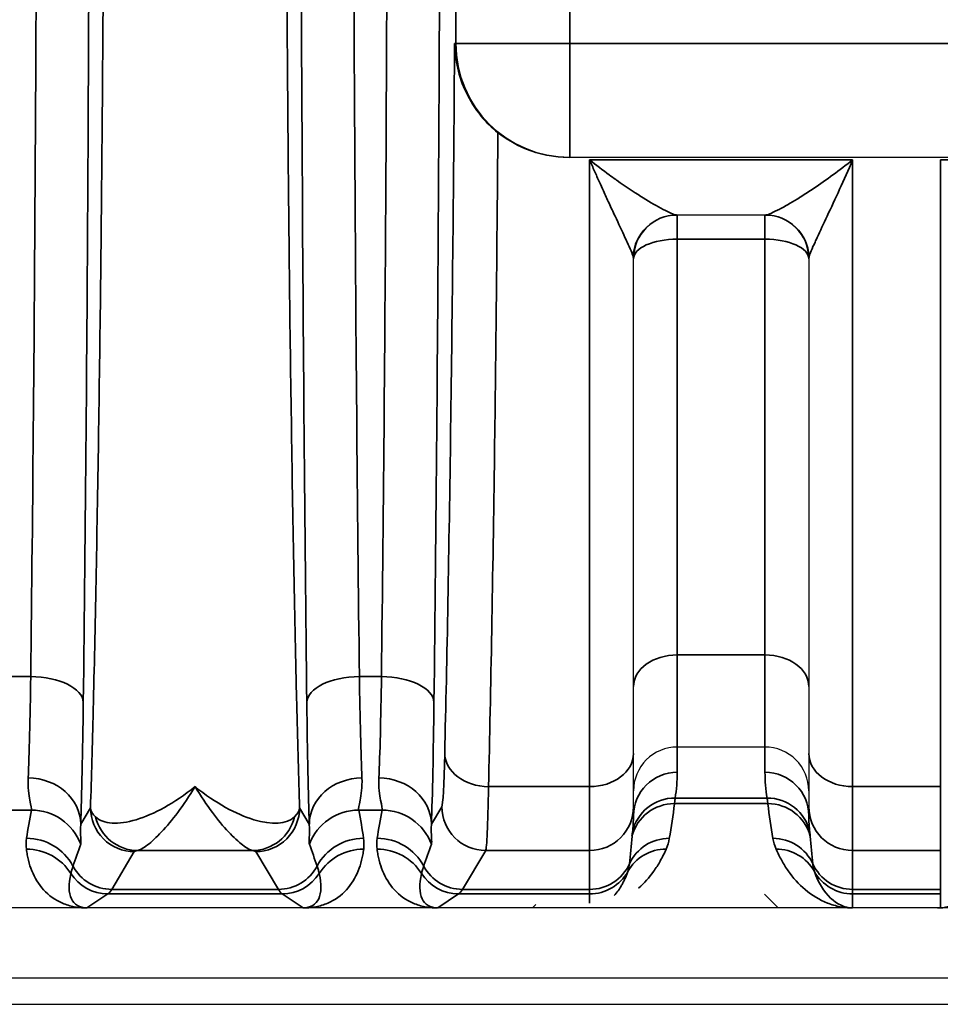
# Model space of a CAD drawing. Header units: millimetres. Extents: x 399 to 6233, y -1870 to 1602.
# Tile 213 of 256: x 6006 to 6016, y -534 to -522. Entities that reach past the tile are written whole.
import ezdxf

# ---------------------------------------------------------------- set-up
doc = ezdxf.new("R2010")
doc.units = ezdxf.units.MM
for name, color, linetype, lineweight in [('AM_5', 3, 'Continuous', 25), ('可見 (ISO)', 7, 'Continuous', 25), ('窄部可見 (ISO)', 7, 'Continuous', 35)]:
    doc.layers.add(name, color=color, linetype=linetype, lineweight=lineweight)
doc.styles.add('尺寸標註', font='romans.shx', dxfattribs={"bigfont": 'CHINESET.SHX'})
doc.dimstyles.new('CNS1$0', dxfattribs={"dimtxt": 2.5, "dimasz": 2.5, "dimexe": 1, "dimexo": 1, "dimgap": 1.5, "dimtad": 1, "dimtoh": 1, "dimdec": 1, "dimdsep": 46, "dimtxsty": '尺寸標註', "dimcen": 0, "dimclrd": 2, "dimclre": 2, "dimclrt": 1, "dimadec": 0, "dimazin": 2, "dimtp": 0.1, "dimtm": 0.1, "dimtfac": 0.71, "dimtdec": 1, "dimtmove": 0, "dimatfit": 0, "dimfxl": 0, "dimlwd": 13, "dimlwe": 13, "dimarcsym": 0})

# ---------------------------------------------------------------- blocks, each defined once
blk = doc.blocks.new('*D346')
at = {"layer": 'AM_5', "color": 2, "lineweight": 13}
for p, q in [((6110.218, -518.066), (6110.218, -550.64)), ((5949.518, -534.298), (5949.518, -550.64)), ((6107.718, -549.64), (5952.018, -549.64))]:
    blk.add_line(p, q, dxfattribs=at)
at = {"layer": 'AM_5', "color": 2, "lineweight": -2}
for points in [[(5952.018, -549.224), (5952.018, -550.057), (5949.518, -549.64)], [(6107.718, -549.224), (6107.718, -550.057), (6110.218, -549.64)]]:
    blk.add_solid(points, dxfattribs=at)
at = {"layer": 'Defpoints', "color": 0, "lineweight": -2}
for p in [(6110.218, -517.066), (5949.518, -533.298), (5949.518, -549.64)]:
    blk.add_point(p, dxfattribs=at)
at = {"layer": 'AM_5', "color": 1, "insert": (6037.096, -546.89), "char_height": 2.5, "attachment_point": 5, "style": '尺寸標註'}
blk.add_mtext('160.7', dxfattribs=at)

msp = doc.modelspace()

# ---------------------------------------------------------------- linework, layer by layer
at = {"layer": '可見 (ISO)'}
for p, q in [((6012.041, -523.91), (6012.029, -523.91)), ((6023.495, -523.91), (6012.041, -523.91)), ((6014.274, -524.566), (6013.262, -524.566)), ((6012.768, -530.706), (6012.768, -525.066)), ((6014.768, -525.066), (6014.768, -530.706)), ((6012.768, -531.313), (6012.768, -530.706)), ((6014.268, -530.632), (6013.268, -530.632)), ((6014.768, -530.706), (6014.768, -531.313)), ((6012.768, -531.313), (6012.768, -531.416)), ((6014.768, -531.416), (6014.768, -531.313)), ((6014.262, -532.31), (6014.418, -532.466)), ((6094.268, -532.466), (5989.768, -532.466)), ((6011.655, -532.429), (6011.618, -532.466)), ((5989.768, -533.266), (6094.268, -533.266)), ((5985.518, -533.566), (6098.518, -533.566))]:
    msp.add_line(p, q, dxfattribs=at)
for centre, radius, start, end in [((6013.268, -525.066), 0.5, 90, 180), ((6014.268, -525.066), 0.5, 0, 90), ((6014.352, -527.566), 3, 78.4196, 78.4198), ((6014.352, -527.566), 3, 122.0698, 122.07)]:
    msp.add_arc(centre, radius, start, end, dxfattribs=at)
msp.add_ellipse((6016.235, -532.466), major_axis=(-0.0441, 0), ratio=0.011497, start_param=1.582178, end_param=2.38876, dxfattribs=at)
for points, knots in [([(6010.728, -522.61), (6010.728, -522.612), (6010.728, -522.614), (6010.729, -522.707), (6010.739, -522.799), (6010.781, -522.984), (6010.813, -523.077), (6010.902, -523.263), (6010.96, -523.354), (6011.087, -523.508), (6011.152, -523.572), (6011.221, -523.627)], [-0.000535, -0.000535, -0.000535, -0.000535, 0, 0, 0.0290077, 0.0290077, 0.0592099, 0.0592099, 0.0917988, 0.0917988, 0.1194024, 0.1194024, 0.1194024, 0.1194024]), ([(6012.029, -523.91), (6011.864, -523.91), (6011.688, -523.877), (6011.417, -523.763), (6011.313, -523.7), (6011.221, -523.627)], [-0.40134633, -0.40134633, -0.40134633, -0.40134633, -0.35174447, -0.35174447, -0.3169552, -0.3169552, -0.3169552, -0.3169552]), ([(6013.268, -530.632), (6013.136, -530.632), (6013.006, -530.686), (6012.914, -530.778), (6012.822, -530.87), (6012.768, -531.001), (6012.768, -531.131)], [0, 0, 0, 0, 0.0003907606, 0.0003907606, 0.0003907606, 0.0007815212, 0.0007815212, 0.0007815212, 0.0007815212]), ([(6014.768, -531.131), (6014.768, -531), (6014.713, -530.87), (6014.621, -530.778), (6014.529, -530.686), (6014.4, -530.632), (6014.268, -530.632)], [-0.0000151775, -0.0000151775, -0.0000151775, -0.0000151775, 0.0003793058, 0.0003793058, 0.0003793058, 0.0007737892, 0.0007737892, 0.0007737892, 0.0007737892]), ([(6006.535, -532.466), (6006.529, -532.466), (6006.523, -532.466), (6006.516, -532.466), (6006.51, -532.466), (6006.504, -532.466), (6006.499, -532.466)], [-0.00000491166, -0.00000491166, -0.00000491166, -0.00000491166, 0.00001772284, 0.00001772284, 0.00001772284, 0.00003506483, 0.00003506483, 0.00003506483, 0.00003506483]), ([(6009.037, -532.466), (6009.03, -532.466), (6009.022, -532.466), (6009.016, -532.466), (6009.01, -532.466), (6009.005, -532.466), (6009.001, -532.466)], [0.00000000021, 0.00000000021, 0.00000000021, 0.00000000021, 0.00002113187, 0.00002113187, 0.00002113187, 0.0000394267, 0.0000394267, 0.0000394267, 0.0000394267]), ([(6010.535, -532.466), (6010.531, -532.466), (6010.526, -532.466), (6010.52, -532.466), (6010.513, -532.466), (6010.506, -532.466), (6010.499, -532.466)], [-0.00000491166, -0.00000491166, -0.00000491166, -0.00000491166, 0.00001268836, 0.00001268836, 0.00001268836, 0.00003478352, 0.00003478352, 0.00003478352, 0.00003478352]), ([(6015.268, -532.466), (6015.264, -532.466), (6015.26, -532.466), (6015.256, -532.466), (6015.249, -532.466), (6015.243, -532.466), (6015.236, -532.466)], [-0.00000448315, -0.00000448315, -0.00000448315, -0.00000448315, 0.00000994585, 0.00000994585, 0.00000994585, 0.00003010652, 0.00003010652, 0.00003010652, 0.00003010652])]:
    msp.add_open_spline(points, degree=3, knots=knots, dxfattribs=at)
at = {"layer": '窄部可見 (ISO)'}
for p, q in [((6010.741, -522.61), (6010.741, -511.522)), ((6012.041, -511.522), (6012.041, -522.61)), ((6010.728, -522.61), (6010.741, -522.61)), ((6012.041, -522.61), (6010.741, -522.61)), ((6012.041, -522.61), (6023.495, -522.61)), ((6012.041, -523.91), (6012.041, -522.61)), ((6012.268, -523.937), (6012.268, -531.084)), ((6012.268, -523.937), (6015.268, -523.937)), ((6015.268, -531.084), (6015.268, -523.937)), ((6016.268, -523.937), (6016.268, -531.084)), ((6016.268, -523.937), (6019.268, -523.937)), ((6013.268, -524.566), (6013.268, -524.842)), ((6014.268, -524.566), (6014.268, -524.842)), ((6014.268, -524.842), (6013.268, -524.842)), ((6013.268, -529.582), (6013.268, -524.842)), ((6014.268, -524.842), (6014.268, -529.582)), ((6014.268, -529.582), (6013.268, -529.582)), ((6013.268, -530.632), (6013.268, -529.582)), ((6014.268, -529.582), (6014.268, -530.632)), ((6005.642, -529.828), (6005.893, -529.828)), ((6009.642, -529.828), (6009.893, -529.828)), ((6013.268, -530.632), (6013.268, -530.92)), ((6014.268, -530.92), (6014.268, -530.632)), ((6011.115, -531.084), (6012.268, -531.084)), ((6012.268, -531.084), (6012.268, -531.813)), ((6015.268, -531.084), (6016.268, -531.084)), ((6015.268, -531.813), (6015.268, -531.084)), ((6016.268, -531.084), (6016.268, -531.813)), ((6014.301, -531.278), (6013.234, -531.278)), ((6013.244, -531.215), (6014.291, -531.215)), ((6005.902, -531.351), (6005.634, -531.351)), ((6006.464, -531.511), (6006.575, -531.326)), ((6008.96, -531.326), (6009.071, -531.511)), ((6009.902, -531.351), (6009.634, -531.351)), ((6010.464, -531.511), (6010.583, -531.313)), ((6007.075, -531.825), (6006.817, -532.256)), ((6008.424, -531.813), (6007.111, -531.813)), ((6008.718, -532.256), (6008.46, -531.825)), ((6011.083, -531.813), (6010.817, -532.256)), ((6012.268, -531.813), (6011.083, -531.813)), ((6012.268, -532.256), (6012.268, -531.813)), ((6016.268, -531.813), (6015.268, -531.813)), ((6015.268, -531.813), (6015.268, -532.256)), ((6016.268, -532.256), (6016.268, -531.813)), ((6006.773, -532.307), (6006.535, -532.466)), ((6008.762, -532.307), (6006.773, -532.307)), ((6006.817, -532.256), (6008.718, -532.256)), ((6009.001, -532.466), (6008.762, -532.307)), ((6010.773, -532.307), (6010.535, -532.466)), ((6012.268, -532.307), (6010.773, -532.307)), ((6010.817, -532.256), (6012.268, -532.256)), ((6012.268, -532.256), (6012.268, -532.307)), ((6012.268, -532.413), (6012.268, -532.307)), ((6015.268, -532.256), (6016.268, -532.256)), ((6015.268, -532.307), (6015.268, -532.256)), ((6016.268, -532.307), (6015.268, -532.307)), ((6015.268, -532.307), (6015.268, -532.466)), ((6016.268, -532.256), (6016.268, -532.307)), ((6016.268, -532.466), (6016.268, -532.307))]:
    msp.add_line(p, q, dxfattribs=at)
for centre, major_axis, ratio, start_param, end_param in [((6005.408, -517.066), (0, -26), 0.02143, 1.057724, 1.570796), ((6009.408, -517.066), (0, -26), 0.02143, 1.057724, 1.570796), ((6012.041, -522.61), (0, -1.3), 0.999781, 4.712389, 6.283185), ((6013.262, -525.066), (0, 0.5), 0.995128, 0, 1.522394), ((6014.274, -525.066), (0, 0.5), 0.995128, 4.760791, 6.283185), ((6013.268, -525.066), (-0.5, 0), 0.448818, 4.712389, 6.283185), ((6014.268, -525.066), (0.5, 0), 0.448818, 0, 1.570796), ((6013.268, -529.943), (-0.5, 0), 0.722416, 4.712389, 6.283185), ((6014.268, -529.943), (0.5, 0), 0.722416, 0, 1.570796), ((6005.838, -528.754), (-0.007, -2.58), 0.02502, 0.526295, 1.141522), ((6005.893, -530.123), (0.6, -0.007), 0.49083, 0.024039, 1.576589), ((6009.642, -530.123), (-0.6, -0.007), 0.49083, 4.706597, 6.259146), ((6009.698, -528.754), (0.007, -2.58), 0.02502, 5.141663, 5.756891), ((6009.838, -528.754), (-0.007, -2.58), 0.02502, 0.526295, 1.141522), ((6009.893, -530.123), (0.6, -0.007), 0.49083, 0.024039, 1.576589), ((6006.437, -528.834), (0.007, 3.096), 0.02085, 3.667868, 4.283101), ((6009.098, -528.834), (-0.007, 3.096), 0.02085, 2.000085, 2.615317), ((6010.437, -528.834), (0.007, 3.096), 0.02085, 3.667868, 4.283101), ((6010.584, -529.204), (-0.003, -2.11), 0.022449, 0.037453, 0.779212), ((6011.115, -530.706), (-0.5, 0.012), 0.756341, 0.032019, 1.589117), ((6012.268, -530.706), (0.5, 0), 0.756436, 4.712389, 6.283185), ((6015.268, -530.706), (-0.5, 0), 0.756436, 0, 1.570796), ((6013.268, -531.416), (-0.5, 0), 0.991894, 4.712389, 6.283185), ((6012.762, -530.994), (-0.052, -0.974), 0.515671, 1.369912, 1.674524), ((6014.773, -530.994), (0.052, -0.974), 0.515671, 4.608661, 4.913273), ((6014.268, -531.416), (0.5, 0), 0.991894, 0, 1.570796), ((6005.864, -531.511), (0.6, -0.023), 0.876399, 0.0435, 1.604216), ((6009.671, -531.511), (-0.6, -0.023), 0.876399, 4.678969, 6.239685), ((6009.864, -531.511), (0.6, -0.023), 0.876399, 0.0435, 1.604216), ((6011.084, -529.282), (0.003, 2.532), 0.018707, 3.179035, 3.920792), ((6013.234, -531.777), (-0.497, 0.054), 0.998252, 4.819575, 6.131234), ((6013.244, -531.71), (-0.494, 0.079), 0.99169, 4.869348, 6.224987), ((6012.716, -531.044), (-0.126, -1.734), 0.309252, 1.221866, 1.457857), ((6014.291, -531.71), (0.494, 0.079), 0.99169, 0.058198, 1.413837), ((6014.82, -531.044), (0.126, -1.734), 0.309252, 4.825328, 5.06132), ((6014.301, -531.777), (0.497, 0.054), 0.998252, 0.151951, 1.463611), ((6006.623, -530.917), (-0.587, -1.898), 0.297416, 5.033605, 5.211679), ((6005.902, -531.95), (-0.588, 0.12), 0.998201, 3.70106, 4.913253), ((6007.956, -531.311), (-1.005, 0.004), 0.337804, 2.79924, 3.112734), ((6009.634, -531.95), (0.588, 0.12), 0.998201, 1.369933, 2.582126), ((6008.913, -530.917), (0.587, -1.898), 0.297416, 1.071506, 1.249581), ((6010.623, -530.917), (-0.587, -1.898), 0.297416, 5.033605, 5.211679), ((6009.902, -531.95), (0.588, -0.12), 0.998201, 0.559467, 1.77166), ((6011.083, -531.313), (-0.429, 0.257), 0.999172, 0.54067, 2.110736), ((6012.268, -531.313), (0.5, 0), 0.999391, 4.712389, 6.283185), ((6015.268, -531.313), (-0.5, 0), 0.999391, 0, 1.570796), ((6007.111, -531.313), (0.093, -0.491), 0.982993, 4.763177, 6.091983), ((6008.424, -531.313), (-0.093, -0.491), 0.982993, 0.191203, 1.520008), ((6012.268, -531.416), (0, 0.876), 0.570857, 4.496293, 4.712389), ((6015.268, -531.416), (0, 0.876), 0.570857, 1.570796, 1.786892), ((6005.846, -532.271), (-0.594, 0.083), 0.998238, 3.769539, 4.851199), ((6007.27, -531.001), (1.006, 2.097), 0.194686, 2.022352, 2.15293), ((6008.265, -531.001), (-1.006, 2.097), 0.194686, 4.130256, 4.260833), ((6009.689, -532.271), (0.594, 0.083), 0.998238, 1.431986, 2.513646), ((6009.846, -532.271), (0.594, -0.083), 0.998238, 0.627947, 1.709607), ((6011.27, -531.001), (1.006, 2.097), 0.194686, 2.022352, 2.15293), ((6012.268, -531.147), (0, 1.961), 0.255034, 4.282281, 4.453176), ((6013.177, -532.173), (-0.492, 0.092), 0.998212, 4.896417, 6.037237), ((6014.359, -532.173), (0.492, 0.092), 0.998212, 0.245949, 1.386768), ((6015.268, -531.147), (0, 1.961), 0.255034, 1.830009, 2.000904), ((6005.844, -532.395), (-0.595, -0.075), 0.998245, 3.58034, 4.5867), ((6009.691, -532.395), (0.595, -0.075), 0.998245, 1.696485, 2.702846), ((6009.844, -532.395), (0.595, 0.075), 0.998245, 0.438747, 1.445107), ((6013.14, -532.296), (-0.46, 0.197), 0.997957, 5.115617, 6.17612), ((6014.395, -532.296), (0.46, 0.197), 0.997957, 0.107065, 1.167568), ((6012.268, -531.756), (-0.5, 0), 0.999391, 1.570796, 2.711485), ((6015.268, -531.756), (-0.5, 0), 0.999391, 0.430108, 1.570796), ((6007.048, -531.624), (0.641, 0.802), 0.399262, 2.444096, 3.45076), ((6006.773, -531.807), (0.277, -0.416), 0.999683, 4.688411, 5.695074), ((6006.817, -531.756), (0.429, -0.257), 0.999172, 4.17032, 5.252328), ((6008.718, -531.756), (-0.429, -0.257), 0.999172, 1.030857, 2.112865), ((6008.762, -531.807), (-0.277, -0.416), 0.999683, 0.588111, 1.594775), ((6008.487, -531.624), (-0.641, 0.802), 0.399262, 2.832426, 3.839089), ((6011.048, -531.624), (0.641, 0.802), 0.399262, 2.444096, 3.45076), ((6010.773, -531.807), (-0.277, 0.416), 0.999683, 1.546818, 2.553481), ((6010.817, -531.756), (-0.429, 0.257), 0.999172, 1.028727, 2.110736), ((6012.268, -531.807), (-0.5, 0), 0.999903, 1.570796, 2.630736), ((6015.268, -531.807), (-0.5, 0), 0.999903, 0.510856, 1.570796), ((6015.268, -531.655), (0, 0.811), 0.616376, 2.081653, 3.141593), ((6006.744, -432.273), (0, -100.043), 0.020838, 0.01396, 0.034899), ((6008.791, -432.273), (0, -100.043), 0.020838, 6.248286, 6.269226), ((6010.744, -432.273), (0, -100.043), 0.020838, 0.01396, 0.034899)]:
    msp.add_ellipse(centre, major_axis=major_axis, ratio=ratio, start_param=start_param, end_param=end_param, dxfattribs=at)
for points, knots in [([(6006.575, -531.326), (6006.586, -530.979), (6006.596, -530.606), (6006.606, -530.217), (6006.608, -530.154), (6006.609, -530.089), (6006.611, -530.024), (6006.622, -529.56), (6006.633, -529.064), (6006.642, -528.545), (6006.652, -528.027), (6006.661, -527.483), (6006.67, -526.913), (6006.678, -526.344), (6006.686, -525.746), (6006.693, -525.13), (6006.696, -524.869), (6006.698, -524.605), (6006.701, -524.338), (6006.705, -523.974), (6006.708, -523.604), (6006.711, -523.229), (6006.716, -522.578), (6006.721, -521.908), (6006.724, -521.223), (6006.731, -519.853), (6006.735, -518.467), (6006.735, -517.066), (6006.735, -515.665), (6006.731, -514.28), (6006.724, -512.909), (6006.719, -511.829), (6006.711, -510.789), (6006.701, -509.794), (6006.698, -509.527), (6006.696, -509.263), (6006.693, -509.002), (6006.686, -508.386), (6006.678, -507.789), (6006.67, -507.219), (6006.661, -506.65), (6006.652, -506.106), (6006.642, -505.587), (6006.633, -505.068), (6006.622, -504.572), (6006.611, -504.108), (6006.609, -504.043), (6006.608, -503.978), (6006.606, -503.915), (6006.596, -503.526), (6006.586, -503.153), (6006.575, -502.806)], [0.0267397, 0.0267397, 0.0267397, 0.0267397, 0.0775919, 0.0775919, 0.0775919, 0.0858976, 0.0858976, 0.0858976, 0.1450554, 0.1450554, 0.1450554, 0.2042133, 0.2042133, 0.2042133, 0.2633711, 0.2633711, 0.2633711, 0.2884173, 0.2884173, 0.2884173, 0.322529, 0.322529, 0.322529, 0.3816868, 0.3816868, 0.3816868, 0.5, 0.5, 0.5, 0.6183182, 0.6183182, 0.6183182, 0.7115983, 0.7115983, 0.7115983, 0.7366339, 0.7366339, 0.7366339, 0.7957918, 0.7957918, 0.7957918, 0.8549496, 0.8549496, 0.8549496, 0.9141075, 0.9141075, 0.9141075, 0.9224155, 0.9224155, 0.9224155, 0.9732653, 0.9732653, 0.9732653, 0.9732653]), ([(6008.96, -502.806), (6008.949, -503.153), (6008.939, -503.526), (6008.929, -503.915), (6008.928, -503.978), (6008.926, -504.043), (6008.924, -504.108), (6008.913, -504.572), (6008.903, -505.068), (6008.893, -505.587), (6008.883, -506.105), (6008.874, -506.649), (6008.866, -507.219), (6008.857, -507.789), (6008.849, -508.386), (6008.843, -509.002), (6008.84, -509.263), (6008.837, -509.527), (6008.834, -509.794), (6008.831, -510.158), (6008.827, -510.528), (6008.824, -510.903), (6008.819, -511.554), (6008.815, -512.225), (6008.811, -512.909), (6008.804, -514.279), (6008.8, -515.665), (6008.8, -517.066), (6008.8, -518.467), (6008.804, -519.853), (6008.811, -521.223), (6008.817, -522.303), (6008.825, -523.343), (6008.834, -524.338), (6008.837, -524.605), (6008.84, -524.869), (6008.843, -525.13), (6008.849, -525.746), (6008.857, -526.343), (6008.866, -526.913), (6008.874, -527.482), (6008.883, -528.026), (6008.893, -528.545), (6008.903, -529.064), (6008.913, -529.56), (6008.924, -530.024), (6008.926, -530.089), (6008.928, -530.154), (6008.929, -530.217), (6008.939, -530.606), (6008.949, -530.979), (6008.96, -531.326)], [0.0267397, 0.0267397, 0.0267397, 0.0267397, 0.0775919, 0.0775919, 0.0775919, 0.0858976, 0.0858976, 0.0858976, 0.1450554, 0.1450554, 0.1450554, 0.2042133, 0.2042133, 0.2042133, 0.2633711, 0.2633711, 0.2633711, 0.2884173, 0.2884173, 0.2884173, 0.322529, 0.322529, 0.322529, 0.3816868, 0.3816868, 0.3816868, 0.5, 0.5, 0.5, 0.6183182, 0.6183182, 0.6183182, 0.7115983, 0.7115983, 0.7115983, 0.7366339, 0.7366339, 0.7366339, 0.7957918, 0.7957918, 0.7957918, 0.8549496, 0.8549496, 0.8549496, 0.9141075, 0.9141075, 0.9141075, 0.9224155, 0.9224155, 0.9224155, 0.9732653, 0.9732653, 0.9732653, 0.9732653]), ([(6009.042, -530.123), (6009.019, -528.141), (6009.001, -526.015), (6008.989, -523.815), (6008.976, -521.615), (6008.97, -519.341), (6008.97, -517.066), (6008.97, -514.791), (6008.976, -512.517), (6008.989, -510.317), (6009.001, -508.117), (6009.019, -505.991), (6009.042, -504.009)], [2.628521, 2.628521, 2.628521, 2.628521, 2.885057, 2.885057, 2.885057, 3.141593, 3.141593, 3.141593, 3.398129, 3.398129, 3.398129, 3.654665, 3.654665, 3.654665, 3.654665]), ([(6009.642, -504.304), (6009.619, -506.241), (6009.601, -508.318), (6009.576, -512.62), (6009.57, -514.843), (6009.57, -519.289), (6009.576, -521.513), (6009.601, -525.814), (6009.619, -527.891), (6009.642, -529.828)], [2.628521, 2.628521, 2.628521, 2.628521, 2.885057, 2.885057, 3.141593, 3.141593, 3.398129, 3.398129, 3.654665, 3.654665, 3.654665, 3.654665]), ([(6006.565, -517.066), (6006.565, -519.341), (6006.559, -521.615), (6006.547, -523.815), (6006.535, -526.015), (6006.517, -528.141), (6006.493, -530.123)], [0, 0, 0, 0, 0.256536, 0.256536, 0.256536, 0.5130721, 0.5130721, 0.5130721, 0.5130721]), ([(6010.565, -517.066), (6010.565, -519.341), (6010.559, -521.615), (6010.547, -523.815), (6010.535, -526.015), (6010.517, -528.141), (6010.493, -530.123)], [0, 0, 0, 0, 0.256536, 0.256536, 0.256536, 0.5130721, 0.5130721, 0.5130721, 0.5130721]), ([(6010.615, -530.706), (6010.641, -529.641), (6010.664, -528.386), (6010.683, -527.001), (6010.702, -525.634), (6010.717, -524.141), (6010.728, -522.61)], [2.2837463, 2.2837463, 2.2837463, 2.2837463, 2.5580197, 2.5580197, 2.5580197, 2.829041, 2.829041, 2.829041, 2.829041]), ([(6011.221, -523.627), (6011.212, -524.895), (6011.199, -526.128), (6011.183, -527.277), (6011.164, -528.697), (6011.141, -529.987), (6011.115, -531.084)], [3.503514, 3.503514, 3.503514, 3.503514, 3.7252869, 3.7252869, 3.7252869, 3.999439, 3.999439, 3.999439, 3.999439]), ([(6012.765, -525.042), (6012.76, -525.024), (6012.751, -525), (6012.74, -524.973), (6012.728, -524.943), (6012.713, -524.91), (6012.696, -524.874), (6012.692, -524.866), (6012.688, -524.857), (6012.684, -524.848), (6012.651, -524.777), (6012.613, -524.696), (6012.573, -524.611), (6012.568, -524.6), (6012.563, -524.59), (6012.558, -524.579), (6012.536, -524.53), (6012.512, -524.48), (6012.489, -524.429), (6012.468, -524.384), (6012.447, -524.338), (6012.425, -524.291), (6012.41, -524.258), (6012.395, -524.224), (6012.379, -524.19), (6012.361, -524.149), (6012.342, -524.107), (6012.324, -524.065), (6012.305, -524.023), (6012.286, -523.98), (6012.268, -523.937)], [0, 0, 0, 0, 0.000170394, 0.000170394, 0.000170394, 0.00035746, 0.00035746, 0.00035746, 0.000401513, 0.000401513, 0.000401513, 0.000758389, 0.000758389, 0.000758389, 0.000803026, 0.000803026, 0.000803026, 0.001003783, 0.001003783, 0.001003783, 0.001179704, 0.001179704, 0.001179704, 0.001304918, 0.001304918, 0.001304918, 0.001455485, 0.001455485, 0.001455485, 0.001606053, 0.001606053, 0.001606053, 0.001606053]), ([(6012.268, -523.937), (6012.342, -523.996), (6012.418, -524.053), (6012.492, -524.108), (6012.517, -524.126), (6012.542, -524.144), (6012.566, -524.161), (6012.572, -524.165), (6012.577, -524.169), (6012.583, -524.173), (6012.675, -524.238), (6012.766, -524.3), (6012.853, -524.354), (6012.862, -524.36), (6012.87, -524.365), (6012.879, -524.371), (6012.961, -524.422), (6013.039, -524.467), (6013.106, -524.502), (6013.112, -524.505), (6013.119, -524.508), (6013.125, -524.511), (6013.158, -524.528), (6013.188, -524.542), (6013.212, -524.552), (6013.235, -524.561), (6013.253, -524.566), (6013.262, -524.566)], [-0.000006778, -0.000006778, -0.000006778, -0.000006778, 0.000287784, 0.000287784, 0.000287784, 0.000385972, 0.000385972, 0.000385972, 0.000408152, 0.000408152, 0.000408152, 0.000778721, 0.000778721, 0.000778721, 0.000816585, 0.000816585, 0.000816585, 0.001171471, 0.001171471, 0.001171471, 0.001205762, 0.001205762, 0.001205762, 0.001389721, 0.001389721, 0.001389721, 0.00156422, 0.00156422, 0.00156422, 0.00156422]), ([(6014.274, -524.566), (6014.282, -524.566), (6014.3, -524.561), (6014.323, -524.552), (6014.347, -524.542), (6014.377, -524.528), (6014.41, -524.511), (6014.417, -524.508), (6014.423, -524.505), (6014.429, -524.502), (6014.466, -524.482), (6014.507, -524.46), (6014.549, -524.435), (6014.584, -524.415), (6014.619, -524.394), (6014.656, -524.371), (6014.665, -524.365), (6014.674, -524.36), (6014.682, -524.354), (6014.728, -524.325), (6014.775, -524.295), (6014.823, -524.263), (6014.966, -524.166), (6015.118, -524.055), (6015.268, -523.937)], [0, 0, 0, 0, 0.000175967, 0.000175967, 0.000175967, 0.000359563, 0.000359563, 0.000359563, 0.000393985, 0.000393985, 0.000393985, 0.000590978, 0.000590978, 0.000590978, 0.000749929, 0.000749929, 0.000749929, 0.000787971, 0.000787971, 0.000787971, 0.000984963, 0.000984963, 0.000984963, 0.001575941, 0.001575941, 0.001575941, 0.001575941]), ([(6015.268, -523.937), (6015.168, -524.167), (6015.068, -524.385), (6014.977, -524.579), (6014.972, -524.59), (6014.967, -524.601), (6014.962, -524.611), (6014.922, -524.696), (6014.884, -524.777), (6014.851, -524.848), (6014.847, -524.857), (6014.843, -524.866), (6014.839, -524.874), (6014.823, -524.91), (6014.807, -524.944), (6014.795, -524.973), (6014.784, -525), (6014.775, -525.024), (6014.771, -525.042)], [-0.000007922, -0.000007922, -0.000007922, -0.000007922, 0.000792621, 0.000792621, 0.000792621, 0.000836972, 0.000836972, 0.000836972, 0.001192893, 0.001192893, 0.001192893, 0.001236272, 0.001236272, 0.001236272, 0.001422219, 0.001422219, 0.001422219, 0.001593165, 0.001593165, 0.001593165, 0.001593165]), ([(6005.902, -531.351), (6005.905, -531.337), (6005.896, -531.3), (6005.873, -531.178), (6005.859, -531.093), (6005.864, -530.985)], [0, 0, 0, 0, 0.000661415, 0.000661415, 0.001322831, 0.001322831, 0.001322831, 0.001322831]), ([(6009.671, -530.985), (6009.676, -531.093), (6009.663, -531.177), (6009.64, -531.299), (6009.63, -531.337), (6009.634, -531.351)], [0, 0, 0, 0, 0.000661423, 0.000661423, 0.001322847, 0.001322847, 0.001322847, 0.001322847]), ([(6009.902, -531.351), (6009.905, -531.337), (6009.896, -531.3), (6009.873, -531.178), (6009.859, -531.093), (6009.864, -530.985)], [0, 0, 0, 0, 0.000661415, 0.000661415, 0.001322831, 0.001322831, 0.001322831, 0.001322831]), ([(6006.634, -531.43), (6006.678, -531.471), (6006.743, -531.494), (6006.822, -531.499), (6006.901, -531.504), (6006.995, -531.491), (6007.095, -531.461), (6007.297, -531.401), (6007.532, -531.273), (6007.768, -531.084)], [0, 0, 0, 0, 0.000558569, 0.000558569, 0.000558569, 0.001117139, 0.001117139, 0.001117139, 0.002234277, 0.002234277, 0.002234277, 0.002234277]), ([(6007.768, -531.084), (6007.635, -531.302), (6007.503, -531.476), (6007.327, -531.663), (6007.272, -531.713), (6007.178, -531.785), (6007.138, -531.806), (6007.111, -531.813)], [-0.000011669, -0.000011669, -0.000011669, -0.000011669, 0.001066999, 0.001066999, 0.001606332, 0.001606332, 0.002145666, 0.002145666, 0.002145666, 0.002145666]), ([(6007.768, -531.084), (6008.003, -531.272), (6008.235, -531.4), (6008.439, -531.461), (6008.643, -531.521), (6008.814, -531.512), (6008.902, -531.43)], [-0.00001122, -0.00001122, -0.00001122, -0.00001122, 0.001104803, 0.001104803, 0.001104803, 0.002220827, 0.002220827, 0.002220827, 0.002220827]), ([(6008.424, -531.813), (6008.397, -531.806), (6008.357, -531.785), (6008.31, -531.749), (6008.263, -531.713), (6008.208, -531.663), (6008.15, -531.6), (6008.091, -531.538), (6008.029, -531.464), (6007.965, -531.378), (6007.901, -531.292), (6007.834, -531.192), (6007.768, -531.084)], [0, 0, 0, 0, 0.000534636, 0.000534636, 0.000534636, 0.001069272, 0.001069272, 0.001069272, 0.001603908, 0.001603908, 0.001603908, 0.002138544, 0.002138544, 0.002138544, 0.002138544]), ([(6013.244, -531.215), (6013.242, -531.23), (6013.24, -531.243), (6013.238, -531.254), (6013.236, -531.264), (6013.235, -531.272), (6013.234, -531.278)], [0, 0, 0, 0, 0.0003655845, 0.0003655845, 0.0003655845, 0.0006862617, 0.0006862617, 0.0006862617, 0.0006862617]), ([(6014.301, -531.278), (6014.3, -531.272), (6014.299, -531.264), (6014.298, -531.254), (6014.296, -531.243), (6014.294, -531.23), (6014.291, -531.215)], [0, 0, 0, 0, 0.0003206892, 0.0003206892, 0.0003206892, 0.0006862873, 0.0006862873, 0.0006862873, 0.0006862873]), ([(6006.575, -531.326), (6006.575, -531.456), (6006.629, -531.586), (6006.722, -531.679), (6006.814, -531.771), (6006.944, -531.825), (6007.075, -531.825)], [0, 0, 0, 0, 0.5, 0.5, 0.5, 1, 1, 1, 1]), ([(6008.96, -531.326), (6008.96, -531.456), (6008.906, -531.586), (6008.814, -531.679), (6008.721, -531.771), (6008.591, -531.825), (6008.46, -531.825)], [0, 0, 0, 0, 0.5, 0.5, 0.5, 1, 1, 1, 1]), ([(6006.464, -531.511), (6006.459, -531.576), (6006.462, -531.627), (6006.465, -531.664), (6006.465, -531.665), (6006.465, -531.665), (6006.465, -531.666), (6006.467, -531.704), (6006.468, -531.728), (6006.463, -531.74)], [0, 0, 0, 0, 0.000759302, 0.000759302, 0.000759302, 0.000774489, 0.000774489, 0.000774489, 0.001548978, 0.001548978, 0.001548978, 0.001548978]), ([(6009.072, -531.74), (6009.068, -531.728), (6009.068, -531.704), (6009.071, -531.666), (6009.071, -531.665), (6009.071, -531.664), (6009.071, -531.663), (6009.073, -531.626), (6009.077, -531.576), (6009.071, -531.511)], [0, 0, 0, 0, 0.000774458, 0.000774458, 0.000774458, 0.000793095, 0.000793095, 0.000793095, 0.001548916, 0.001548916, 0.001548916, 0.001548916]), ([(6010.464, -531.511), (6010.459, -531.576), (6010.462, -531.627), (6010.465, -531.664), (6010.465, -531.665), (6010.465, -531.665), (6010.465, -531.666), (6010.467, -531.704), (6010.468, -531.728), (6010.463, -531.74)], [0, 0, 0, 0, 0.000759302, 0.000759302, 0.000759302, 0.000774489, 0.000774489, 0.000774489, 0.001548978, 0.001548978, 0.001548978, 0.001548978]), ([(6012.751, -531.649), (6012.751, -531.644), (6012.752, -531.638), (6012.753, -531.631), (6012.754, -531.623), (6012.755, -531.614), (6012.756, -531.603)], [0, 0, 0, 0, 0.0003365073, 0.0003365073, 0.0003365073, 0.0007195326, 0.0007195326, 0.0007195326, 0.0007195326]), ([(6014.779, -531.603), (6014.781, -531.614), (6014.782, -531.623), (6014.783, -531.631), (6014.783, -531.638), (6014.784, -531.644), (6014.784, -531.649)], [0, 0, 0, 0, 0.0003830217, 0.0003830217, 0.0003830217, 0.0007195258, 0.0007195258, 0.0007195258, 0.0007195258]), ([(6006.499, -532.466), (6006.462, -532.464), (6006.426, -532.46), (6006.39, -532.454), (6006.344, -532.445), (6006.298, -532.431), (6006.255, -532.412), (6006.173, -532.378), (6006.1, -532.326), (6006.041, -532.26), (6005.984, -532.198), (6005.94, -532.124), (6005.907, -532.044), (6005.891, -532.006), (6005.878, -531.965), (6005.868, -531.924), (6005.863, -531.904), (6005.858, -531.884), (6005.854, -531.862), (6005.85, -531.841), (6005.847, -531.819), (6005.844, -531.796)], [3.1737609, 3.1737609, 3.1737609, 3.1737609, 3.2784434, 3.2784434, 3.2784434, 3.4153698, 3.4153698, 3.4153698, 3.6706773, 3.6706773, 3.6706773, 3.9118795, 3.9118795, 3.9118795, 4.0298953, 4.0298953, 4.0298953, 4.0886311, 4.0886311, 4.0886311, 4.1473165, 4.1473165, 4.1473165, 4.1473165]), ([(6009.691, -531.796), (6009.688, -531.819), (6009.685, -531.841), (6009.681, -531.862), (6009.677, -531.884), (6009.672, -531.904), (6009.667, -531.924), (6009.657, -531.965), (6009.644, -532.006), (6009.628, -532.044), (6009.596, -532.124), (6009.551, -532.198), (6009.495, -532.26), (6009.435, -532.326), (6009.362, -532.378), (6009.281, -532.412), (6009.237, -532.431), (6009.192, -532.445), (6009.145, -532.454), (6009.109, -532.46), (6009.073, -532.464), (6009.037, -532.466)], [5.2774615, 5.2774615, 5.2774615, 5.2774615, 5.3361469, 5.3361469, 5.3361469, 5.3948827, 5.3948827, 5.3948827, 5.5128985, 5.5128985, 5.5128985, 5.7541006, 5.7541006, 5.7541006, 6.0094082, 6.0094082, 6.0094082, 6.1463346, 6.1463346, 6.1463346, 6.2510171, 6.2510171, 6.2510171, 6.2510171]), ([(6010.499, -532.466), (6010.462, -532.464), (6010.426, -532.46), (6010.39, -532.454), (6010.344, -532.445), (6010.298, -532.431), (6010.255, -532.412), (6010.173, -532.378), (6010.1, -532.326), (6010.041, -532.26), (6009.984, -532.198), (6009.94, -532.124), (6009.907, -532.044), (6009.891, -532.006), (6009.878, -531.965), (6009.868, -531.924), (6009.863, -531.904), (6009.858, -531.884), (6009.854, -531.862), (6009.85, -531.841), (6009.847, -531.819), (6009.844, -531.796)], [0.0321682, 0.0321682, 0.0321682, 0.0321682, 0.1368507, 0.1368507, 0.1368507, 0.2737771, 0.2737771, 0.2737771, 0.5290847, 0.5290847, 0.5290847, 0.7702868, 0.7702868, 0.7702868, 0.8883026, 0.8883026, 0.8883026, 0.9470384, 0.9470384, 0.9470384, 1.0057239, 1.0057239, 1.0057239, 1.0057239]), ([(6013.14, -531.797), (6013.12, -531.845), (6013.097, -531.89), (6013.073, -531.932), (6013.062, -531.953), (6013.05, -531.973), (6013.037, -531.993), (6013.024, -532.013), (6013.011, -532.032), (6012.997, -532.052), (6012.949, -532.12), (6012.892, -532.185), (6012.827, -532.242)], [2.0816526, 2.0816526, 2.0816526, 2.0816526, 2.212959, 2.212959, 2.212959, 2.277762, 2.277762, 2.277762, 2.3422903, 2.3422903, 2.3422903, 2.5668118, 2.5668118, 2.5668118, 2.5668118]), ([(6015.236, -532.466), (6015.2, -532.465), (6015.162, -532.46), (6015.124, -532.453), (6015.077, -532.444), (6015.028, -532.43), (6014.98, -532.411), (6014.891, -532.376), (6014.804, -532.324), (6014.727, -532.258), (6014.653, -532.196), (6014.587, -532.122), (6014.533, -532.045), (6014.52, -532.026), (6014.507, -532.007), (6014.494, -531.987), (6014.482, -531.968), (6014.471, -531.948), (6014.459, -531.928), (6014.437, -531.887), (6014.415, -531.843), (6014.395, -531.797)], [0.031698, 0.031698, 0.031698, 0.031698, 0.145623, 0.145623, 0.145623, 0.288633, 0.288633, 0.288633, 0.554131, 0.554131, 0.554131, 0.807131, 0.807131, 0.807131, 0.869915, 0.869915, 0.869915, 0.932859, 0.932859, 0.932859, 1.05994, 1.05994, 1.05994, 1.05994]), ([(6012.704, -532.051), (6012.708, -532.039), (6012.712, -532.026), (6012.714, -532.012), (6012.718, -531.997), (6012.72, -531.981), (6012.722, -531.964)], [0, 0, 0, 0, 0.001000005, 0.001000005, 0.001000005, 0.002089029, 0.002089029, 0.002089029, 0.002089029]), ([(6014.813, -531.964), (6014.815, -531.98), (6014.817, -531.995), (6014.82, -532.009), (6014.823, -532.024), (6014.827, -532.038), (6014.831, -532.051)], [0, 0, 0, 0, 0.001000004, 0.001000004, 0.001000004, 0.00208903, 0.00208903, 0.00208903, 0.00208903]), ([(6006.376, -531.99), (6006.371, -532.006), (6006.366, -532.02), (6006.362, -532.033), (6006.358, -532.048), (6006.354, -532.062), (6006.351, -532.074)], [0, 0, 0, 0, 0.001000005, 0.001000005, 0.001000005, 0.002089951, 0.002089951, 0.002089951, 0.002089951]), ([(6009.184, -532.074), (6009.182, -532.063), (6009.178, -532.05), (6009.174, -532.037), (6009.17, -532.022), (6009.165, -532.007), (6009.16, -531.99)], [0, 0, 0, 0, 0.001000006, 0.001000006, 0.001000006, 0.00208995, 0.00208995, 0.00208995, 0.00208995]), ([(6010.376, -531.99), (6010.371, -532.006), (6010.366, -532.02), (6010.362, -532.033), (6010.358, -532.048), (6010.354, -532.062), (6010.351, -532.074)], [0, 0, 0, 0, 0.001000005, 0.001000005, 0.001000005, 0.002089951, 0.002089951, 0.002089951, 0.002089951]), ([(6012.547, -532.327), (6012.58, -532.292), (6012.608, -532.251), (6012.633, -532.209), (6012.64, -532.197), (6012.646, -532.185), (6012.652, -532.173), (6012.659, -532.16), (6012.665, -532.148), (6012.671, -532.135), (6012.682, -532.109), (6012.694, -532.081), (6012.704, -532.051)], [3.7139004, 3.7139004, 3.7139004, 3.7139004, 3.9400529, 3.9400529, 3.9400529, 4.0047944, 4.0047944, 4.0047944, 4.0698151, 4.0698151, 4.0698151, 4.2015327, 4.2015327, 4.2015327, 4.2015327]), ([(6016.268, -532.466), (6016.287, -532.466), (6016.306, -532.464), (6016.326, -532.46), (6016.351, -532.456), (6016.376, -532.448), (6016.401, -532.437), (6016.447, -532.416), (6016.492, -532.384), (6016.532, -532.343), (6016.571, -532.304), (6016.605, -532.258), (6016.633, -532.209), (6016.64, -532.197), (6016.646, -532.185), (6016.652, -532.173), (6016.659, -532.16), (6016.665, -532.148), (6016.671, -532.135), (6016.682, -532.109), (6016.694, -532.081), (6016.704, -532.051)], [3.141593, 3.141593, 3.141593, 3.141593, 3.26031, 3.26031, 3.26031, 3.4074, 3.4074, 3.4074, 3.679936, 3.679936, 3.679936, 3.940053, 3.940053, 3.940053, 4.004794, 4.004794, 4.004794, 4.069815, 4.069815, 4.069815, 4.201533, 4.201533, 4.201533, 4.201533])]:
    msp.add_open_spline(points, degree=3, knots=knots, dxfattribs=at)
for points in [[(6012.768, -525.066), (6012.768, -525.058), (6012.767, -525.05), (6012.765, -525.042)], [(6014.771, -525.042), (6014.769, -525.05), (6014.768, -525.058), (6014.768, -525.066)], [(6006.575, -531.326), (6006.578, -531.361), (6006.597, -531.395), (6006.634, -531.43)], [(6005.844, -531.796), (6005.839, -531.755), (6005.84, -531.714), (6005.846, -531.672)], [(6009.689, -531.672), (6009.695, -531.714), (6009.697, -531.755), (6009.691, -531.796)], [(6009.844, -531.796), (6009.839, -531.755), (6009.84, -531.714), (6009.846, -531.672)], [(6013.177, -531.674), (6013.169, -531.715), (6013.158, -531.756), (6013.14, -531.797)], [(6014.395, -531.797), (6014.378, -531.756), (6014.366, -531.715), (6014.359, -531.674)], [(6007.111, -531.813), (6007.089, -531.817), (6007.078, -531.821), (6007.075, -531.825)], [(6008.46, -531.825), (6008.458, -531.821), (6008.446, -531.817), (6008.424, -531.813)]]:
    msp.add_open_spline(points, degree=3, dxfattribs=at)

# ---------------------------------------------------------------- dimensions: what is measured, and where the dimension line sits
at = {"layer": 'AM_5'}
dim = msp.add_linear_dim(base=(5949.518, -549.64), p1=(6110.218, -517.066), p2=(5949.518, -533.298), dimstyle='CNS1$0', override={"dimfxl": 4, "dimarcsym": 1}, dxfattribs=at)
dim.commit()
dim.dimension.update_dxf_attribs({"geometry": '*D346', "text_midpoint": (6037.096, -549.64), "dimtype": 160})

doc.saveas('drawing.dxf')
